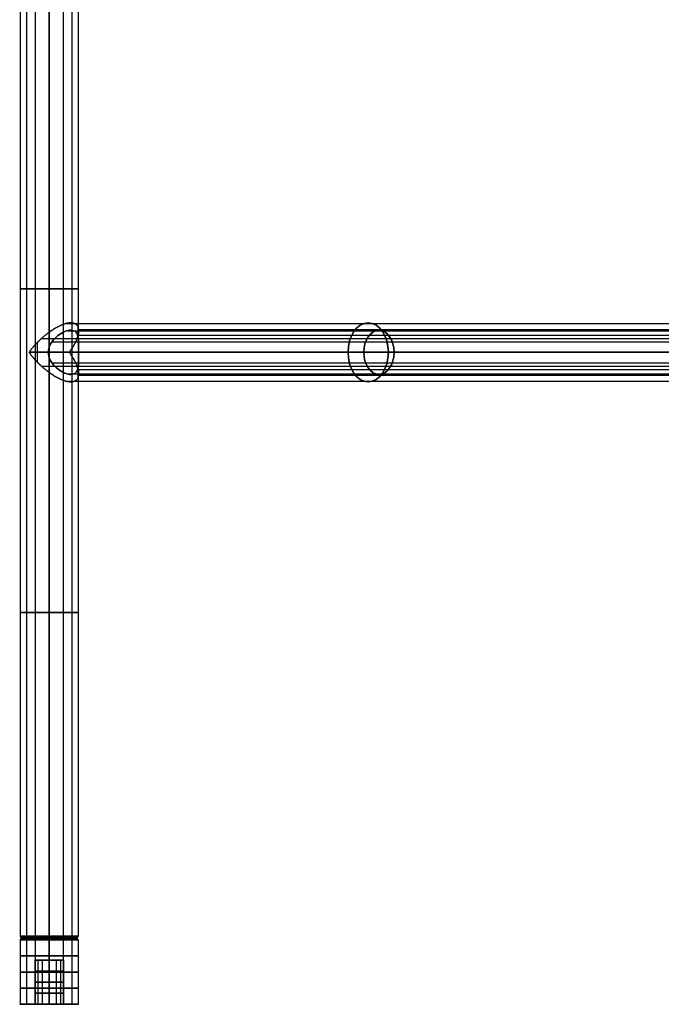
# Model space of a CAD drawing. Header units: millimetres. Extents: x -715 to 710, y 0 to 720.
# Tile 1 of 256: x -710 to -536, y 0 to 267. Entities that reach past the tile are written whole.
import ezdxf

# ---------------------------------------------------------------- set-up
doc = ezdxf.new("R2010")
doc.units = ezdxf.units.MM
doc.header["$MEASUREMENT"] = 0
for name, color, linetype in [('IGES LEVEL 1', 7, 'Continuous'), ('IGES LEVEL 12', 7, 'Continuous'), ('IGES LEVEL 15', 7, 'Continuous'), ('IGES LEVEL 4', 7, 'Continuous'), ('IGES LEVEL 6', 7, 'Continuous'), ('IGES LEVEL 8', 7, 'Continuous')]:
    doc.layers.add(name, color=color, linetype=linetype)

msp = doc.modelspace()

# ---------------------------------------------------------------- linework, layer by layer
at = {"layer": 'IGES LEVEL 1', "color": 255, "extrusion": (0, 1, 0)}
for centre, radius, start, end in [((702, -327, 194.25), 8, 270, 90), ((702, -327, 194.25), 8, 90, 270), ((702, -327, 106.38), 8, 270, 90), ((702, -327, 106.38), 8, 90, 270), ((702, -327, 18.5), 8, 270, 90), ((702, -327, 18.5), 8, 270, 90), ((702, -327, 18.37), 7.88, 270, 90), ((702, -327, 18.25), 7.75, 270, 90), ((702, -327, 18.12), 7.62, 270, 90), ((702, -327, 18), 7.5, 270, 90), ((702, -327, 18), 7.5, 270, 90), ((702, -327, 18.5), 8, 90, 270), ((702, -327, 18.5), 8, 90, 270), ((702, -327, 18.37), 7.88, 90, 270), ((702, -327, 18.25), 7.75, 90, 270), ((702, -327, 18.12), 7.62, 90, 270), ((702, -327, 18), 7.5, 90, 270), ((702, -327, 18), 7.5, 90, 270)]:
    msp.add_arc(centre, radius, start, end, dxfattribs=at)
at = {"layer": 'IGES LEVEL 1', "extrusion": (0, 1, 0)}
for centre, radius, start, end in [((702, -327, 18.5), 8, 270, 90), ((702, -327, 18), 7.5, 270, 90), ((702, -327, 18.5), 8, 90, 270), ((702, -327, 18), 7.5, 90, 270)]:
    msp.add_arc(centre, radius, start, end, dxfattribs=at)
at = {"layer": 'IGES LEVEL 1', "color": 255}
for points in [[(-709.85, 370, -325.44), (-709.85, 194.25, -325.44), (-709.85, 18.5, -325.44)], [(-708.18, 370, -332.08), (-708.18, 194.25, -332.08), (-708.18, 18.5, -332.08)], [(-705.77, 370, -319.94), (-705.77, 194.25, -319.94), (-705.77, 18.5, -319.94)], [(-702, 18.5, -319), (-702, 194.25, -319), (-702, 370, -319)], [(-702, 370, -335), (-702, 194.25, -335), (-702, 18.5, -335)], [(-702, 18.5, -335), (-702, 194.25, -335), (-702, 370, -335)], [(-702, 370, -319), (-702, 194.25, -319), (-702, 18.5, -319)], [(-698.23, 370, -319.94), (-698.23, 194.25, -319.94), (-698.23, 18.5, -319.94)], [(-695.82, 370, -332.08), (-695.82, 194.25, -332.08), (-695.82, 18.5, -332.08)], [(-694.15, 370, -325.44), (-694.15, 194.25, -325.44), (-694.15, 18.5, -325.44)], [(-709.36, 18, -328.46), (-709.6, 18.25, -328.51), (-709.85, 18.5, -328.56)], [(-709.5, 18, -327), (-702, 18, -327), (-694.5, 18, -327)], [(-707.8, 18, -322.24), (-707.99, 18.25, -322.08), (-708.18, 18.5, -321.92)], [(-705.54, 18, -333.61), (-705.65, 18.25, -333.83), (-705.77, 18.5, -334.06)], [(-702, 18.5, -335), (-702, 18.25, -334.75), (-702, 18, -334.5)], [(-702, 18, -319.5), (-702, 18.25, -319.25), (-702, 18.5, -319)], [(-702, 18.5, -319), (-702, 18.25, -319.25), (-702, 18, -319.5)], [(-702, 18, -334.5), (-702, 18.25, -334.75), (-702, 18.5, -335)], [(-702, 18, -334.5), (-702, 18, -327), (-702, 18, -319.5)], [(-698.46, 18, -333.61), (-698.35, 18.25, -333.83), (-698.23, 18.5, -334.06)], [(-696.2, 18, -322.24), (-696.01, 18.25, -322.08), (-695.82, 18.5, -321.92)], [(-694.64, 18, -328.46), (-694.4, 18.25, -328.51), (-694.15, 18.5, -328.56)]]:
    msp.add_open_spline(points, degree=2, dxfattribs=at)
at = {"layer": 'IGES LEVEL 1'}
for points in [[(-702, 18.5, -335), (-702, 194.25, -335), (-702, 370, -335)], [(-702, 370, -319), (-702, 194.25, -319), (-702, 18.5, -319)], [(-702, 18.5, -319), (-702, 18.25, -319.25), (-702, 18, -319.5)], [(-702, 18, -334.5), (-702, 18.25, -334.75), (-702, 18.5, -335)]]:
    msp.add_open_spline(points, degree=2, dxfattribs=at)
at = {"layer": 'IGES LEVEL 12', "extrusion": (0, 1, 0)}
for centre, radius, start, end in [((702, -327, 17.5), 8, 270, 90), ((702, -327, 18), 7.5, 270, 90), ((702, -327, 18), 7.5, 90, 270), ((702, -327, 17.5), 8, 90, 270), ((702, -327, 12), 4, 270, 90), ((702, -327, 12), 4, 90, 270), ((702, -327), 4, 90, 270), ((702, -327), 8, 90, 270), ((702, -327), 8, 270, 90), ((702, -327), 4, 270, 90)]:
    msp.add_arc(centre, radius, start, end, dxfattribs=at)
at = {"layer": 'IGES LEVEL 12', "color": 255, "extrusion": (0, 1, 0)}
for centre, radius, start, end in [((702, -327, 17.5), 8, 270, 90), ((702, -327, 17.5), 8, 270, 90), ((702, -327, 17.62), 7.88, 270, 90), ((702, -327, 17.75), 7.75, 270, 90), ((702, -327, 17.88), 7.62, 270, 90), ((702, -327, 18), 7.5, 270, 90), ((702, -327, 18), 7.5, 270, 90), ((702, -327, 18), 7.5, 90, 270), ((702, -327, 18), 7.5, 90, 270), ((702, -327, 17.88), 7.62, 90, 270), ((702, -327, 17.75), 7.75, 90, 270), ((702, -327, 17.62), 7.88, 90, 270), ((702, -327, 17.5), 8, 90, 270), ((702, -327, 17.5), 8, 90, 270), ((702, -327, 13.12), 8, 270, 90), ((702, -327, 12), 4, 270, 90), ((702, -327, 13.12), 8, 90, 270), ((702, -327, 12), 4, 90, 270), ((702, -327, 8.75), 8, 270, 90), ((702, -327, 9), 4, 270, 90), ((702, -327, 9), 4, 90, 270), ((702, -327, 8.75), 8, 90, 270), ((702, -327, 6), 4, 270, 90), ((702, -327, 6), 4, 90, 270), ((702, -327, 4.38), 8, 270, 90), ((702, -327, 3), 4, 270, 90), ((702, -327, 4.38), 8, 90, 270), ((702, -327, 3), 4, 90, 270), ((702, -327), 4, 90, 270), ((702, -327), 8, 90, 270), ((702, -327), 4, 90, 270), ((702, -327), 8, 90, 270), ((702, -327), 8, 270, 90), ((702, -327), 8, 270, 90), ((702, -327), 4, 270, 90), ((702, -327), 4, 270, 90)]:
    msp.add_arc(centre, radius, start, end, dxfattribs=at)
at = {"layer": 'IGES LEVEL 12', "color": 255}
for points in [[(-709.36, 18, -325.54), (-709.6, 17.75, -325.49), (-709.85, 17.5, -325.44)], [(-709.85, 17.5, -325.44), (-709.85, 8.75, -325.44), (-709.85, 0, -325.44)], [(-709.5, 18, -327), (-702, 18, -327), (-694.5, 18, -327)], [(-707.8, 18, -331.76), (-707.99, 17.75, -331.92), (-708.18, 17.5, -332.08)], [(-708.18, 17.5, -332.08), (-708.18, 8.75, -332.08), (-708.18, 0, -332.08)], [(-705.54, 18, -320.39), (-705.65, 17.75, -320.17), (-705.77, 17.5, -319.94)], [(-705.77, 17.5, -319.94), (-705.77, 8.75, -319.94), (-705.77, 0, -319.94)], [(-702, 17.5, -319), (-702, 17.75, -319.25), (-702, 18, -319.5)], [(-702, 18, -334.5), (-702, 17.75, -334.75), (-702, 17.5, -335)], [(-702, 18, -334.5), (-702, 18, -327), (-702, 18, -319.5)], [(-702, 17.5, -335), (-702, 17.75, -334.75), (-702, 18, -334.5)], [(-702, 18, -319.5), (-702, 17.75, -319.25), (-702, 17.5, -319)], [(-702, 0, -319), (-702, 8.75, -319), (-702, 17.5, -319)], [(-702, 17.5, -335), (-702, 8.75, -335), (-702, 0, -335)], [(-702, 0, -335), (-702, 8.75, -335), (-702, 17.5, -335)], [(-702, 17.5, -319), (-702, 8.75, -319), (-702, 0, -319)], [(-698.46, 18, -320.39), (-698.35, 17.75, -320.17), (-698.23, 17.5, -319.94)], [(-698.23, 17.5, -319.94), (-698.23, 8.75, -319.94), (-698.23, 0, -319.94)], [(-696.2, 18, -331.76), (-696.01, 17.75, -331.92), (-695.82, 17.5, -332.08)], [(-695.82, 17.5, -332.08), (-695.82, 8.75, -332.08), (-695.82, 0, -332.08)], [(-694.64, 18, -325.54), (-694.4, 17.75, -325.49), (-694.15, 17.5, -325.44)], [(-694.15, 17.5, -325.44), (-694.15, 8.75, -325.44), (-694.15, 0, -325.44)], [(-706, 12, -327), (-702, 12, -327), (-698, 12, -327)], [(-705.92, 12, -326.22), (-705.92, 6, -326.22), (-705.92, 0, -326.22)], [(-705.09, 12, -329.54), (-705.09, 6, -329.54), (-705.09, 0, -329.54)], [(-703.89, 12, -323.47), (-703.89, 6, -323.47), (-703.89, 0, -323.47)], [(-702, 12, -331), (-702, 12, -327), (-702, 12, -323)], [(-702, 12, -323), (-702, 6, -323), (-702, 0, -323)], [(-702, 0, -331), (-702, 6, -331), (-702, 12, -331)], [(-702, 12, -331), (-702, 6, -331), (-702, 0, -331)], [(-702, 0, -323), (-702, 6, -323), (-702, 12, -323)], [(-700.11, 12, -323.47), (-700.11, 6, -323.47), (-700.11, 0, -323.47)], [(-698.91, 12, -329.54), (-698.91, 6, -329.54), (-698.91, 0, -329.54)], [(-698.08, 12, -326.22), (-698.08, 6, -326.22), (-698.08, 0, -326.22)], [(-710, 0, -327), (-708, 0, -327), (-706, 0, -327)], [(-702, 0, -335), (-702, 0, -333), (-702, 0, -331)], [(-702, 0, -323), (-702, 0, -321), (-702, 0, -319)], [(-698, 0, -327), (-696, 0, -327), (-694, 0, -327)]]:
    msp.add_open_spline(points, degree=2, dxfattribs=at)
at = {"layer": 'IGES LEVEL 12'}
for points in [[(-702, 17.5, -335), (-702, 17.75, -334.75), (-702, 18, -334.5)], [(-702, 18, -319.5), (-702, 17.75, -319.25), (-702, 17.5, -319)], [(-702, 0, -335), (-702, 8.75, -335), (-702, 17.5, -335)], [(-702, 17.5, -319), (-702, 8.75, -319), (-702, 0, -319)], [(-702, 0, -323), (-702, 6, -323), (-702, 12, -323)], [(-702, 12, -331), (-702, 6, -331), (-702, 0, -331)]]:
    msp.add_open_spline(points, degree=2, dxfattribs=at)
at = {"layer": 'IGES LEVEL 12', "color": 255}
for points, knots in [([(-702, 12, -331), (-702.39, 12, -331), (-702.78, 12, -330.92), (-703.17, 12, -330.85), (-703.53, 12, -330.7), (-703.89, 12, -330.54), (-704.22, 12, -330.33), (-704.55, 12, -330.11), (-705.11, 12, -329.55), (-705.33, 12, -329.22), (-705.54, 12, -328.89), (-705.7, 12, -328.53), (-705.85, 12, -328.17), (-705.92, 12, -327.78), (-706, 12, -327.39), (-706, 12, -326.61), (-705.92, 12, -326.22), (-705.85, 12, -325.83), (-705.54, 12, -325.11), (-705.11, 12, -324.45), (-704.55, 12, -323.89), (-703.89, 12, -323.46), (-703.17, 12, -323.15), (-702.39, 12, -323), (-702, 12, -323)], [1, 1, 1, 1.0625, 1.0625, 1.125, 1.125, 1.1875, 1.1875, 1.25, 1.3125, 1.3125, 1.375, 1.375, 1.4375, 1.4375, 1.5, 1.5625, 1.5625, 1.625, 1.6875, 1.75, 1.8125, 1.875, 1.9375, 2, 2, 2]), ([(-702, 12, -323), (-701.61, 12, -323), (-700.83, 12, -323.15), (-700.11, 12, -323.46), (-699.45, 12, -323.89), (-698.89, 12, -324.45), (-698.46, 12, -325.11), (-698.15, 12, -325.83), (-698, 12, -326.61), (-698, 12, -327.39), (-698.15, 12, -328.17), (-698.46, 12, -328.89), (-698.89, 12, -329.55), (-699.45, 12, -330.11), (-700.11, 12, -330.54), (-700.83, 12, -330.85), (-701.22, 12, -330.92), (-701.61, 12, -331), (-702, 12, -331)], [0, 0, 0, 0.0625, 0.125, 0.1875, 0.25, 0.3125, 0.375, 0.4375, 0.5, 0.5625, 0.625, 0.6875, 0.75, 0.8125, 0.875, 0.9375, 0.9375, 1, 1, 1])]:
    msp.add_open_spline(points, degree=2, knots=knots, dxfattribs=at)
at = {"layer": 'IGES LEVEL 15', "extrusion": (0, 1, 0)}
for centre, radius, start, end in [((702, 327, 17.5), 8, 270, 90), ((702, 327, 18), 7.5, 270, 90), ((702, 327, 18), 7.5, 90, 270), ((702, 327, 17.5), 8, 90, 270), ((702, 327, 12), 4, 270, 90), ((702, 327, 12), 4, 90, 270), ((702, 327), 4, 90, 270), ((702, 327), 8, 90, 270), ((702, 327), 8, 270, 90), ((702, 327), 4, 270, 90)]:
    msp.add_arc(centre, radius, start, end, dxfattribs=at)
at = {"layer": 'IGES LEVEL 15', "color": 255, "extrusion": (0, 1, 0)}
for centre, radius, start, end in [((702, 327, 17.5), 8, 270, 90), ((702, 327, 17.5), 8, 270, 90), ((702, 327, 17.62), 7.88, 270, 90), ((702, 327, 17.75), 7.75, 270, 90), ((702, 327, 17.88), 7.62, 270, 90), ((702, 327, 18), 7.5, 270, 90), ((702, 327, 18), 7.5, 270, 90), ((702, 327, 18), 7.5, 90, 270), ((702, 327, 18), 7.5, 90, 270), ((702, 327, 17.88), 7.62, 90, 270), ((702, 327, 17.75), 7.75, 90, 270), ((702, 327, 17.62), 7.88, 90, 270), ((702, 327, 17.5), 8, 90, 270), ((702, 327, 17.5), 8, 90, 270), ((702, 327, 13.12), 8, 270, 90), ((702, 327, 12), 4, 270, 90), ((702, 327, 13.12), 8, 90, 270), ((702, 327, 12), 4, 90, 270), ((702, 327, 8.75), 8, 270, 90), ((702, 327, 9), 4, 270, 90), ((702, 327, 9), 4, 90, 270), ((702, 327, 8.75), 8, 90, 270), ((702, 327, 6), 4, 270, 90), ((702, 327, 6), 4, 90, 270), ((702, 327, 4.38), 8, 270, 90), ((702, 327, 3), 4, 270, 90), ((702, 327, 4.38), 8, 90, 270), ((702, 327, 3), 4, 90, 270), ((702, 327), 4, 90, 270), ((702, 327), 8, 90, 270), ((702, 327), 4, 90, 270), ((702, 327), 8, 90, 270), ((702, 327), 8, 270, 90), ((702, 327), 8, 270, 90), ((702, 327), 4, 270, 90), ((702, 327), 4, 270, 90)]:
    msp.add_arc(centre, radius, start, end, dxfattribs=at)
at = {"layer": 'IGES LEVEL 15', "color": 255}
for points in [[(-709.36, 18, 328.46), (-709.6, 17.75, 328.51), (-709.85, 17.5, 328.56)], [(-709.85, 17.5, 328.56), (-709.85, 8.75, 328.56), (-709.85, 0, 328.56)], [(-709.5, 18, 327), (-702, 18, 327), (-694.5, 18, 327)], [(-707.8, 18, 322.24), (-707.99, 17.75, 322.08), (-708.18, 17.5, 321.92)], [(-708.18, 17.5, 321.92), (-708.18, 8.75, 321.92), (-708.18, 0, 321.92)], [(-705.54, 18, 333.61), (-705.65, 17.75, 333.83), (-705.77, 17.5, 334.06)], [(-705.77, 17.5, 334.06), (-705.77, 8.75, 334.06), (-705.77, 0, 334.06)], [(-702, 17.5, 335), (-702, 17.75, 334.75), (-702, 18, 334.5)], [(-702, 18, 319.5), (-702, 17.75, 319.25), (-702, 17.5, 319)], [(-702, 18, 319.5), (-702, 18, 327), (-702, 18, 334.5)], [(-702, 17.5, 319), (-702, 17.75, 319.25), (-702, 18, 319.5)], [(-702, 18, 334.5), (-702, 17.75, 334.75), (-702, 17.5, 335)], [(-702, 0, 335), (-702, 8.75, 335), (-702, 17.5, 335)], [(-702, 17.5, 319), (-702, 8.75, 319), (-702, 0, 319)], [(-702, 0, 319), (-702, 8.75, 319), (-702, 17.5, 319)], [(-702, 17.5, 335), (-702, 8.75, 335), (-702, 0, 335)], [(-698.46, 18, 333.61), (-698.35, 17.75, 333.83), (-698.23, 17.5, 334.06)], [(-698.23, 17.5, 334.06), (-698.23, 8.75, 334.06), (-698.23, 0, 334.06)], [(-696.2, 18, 322.24), (-696.01, 17.75, 322.08), (-695.82, 17.5, 321.92)], [(-695.82, 17.5, 321.92), (-695.82, 8.75, 321.92), (-695.82, 0, 321.92)], [(-694.64, 18, 328.46), (-694.4, 17.75, 328.51), (-694.15, 17.5, 328.56)], [(-694.15, 17.5, 328.56), (-694.15, 8.75, 328.56), (-694.15, 0, 328.56)], [(-706, 12, 327), (-702, 12, 327), (-698, 12, 327)], [(-705.92, 12, 327.78), (-705.92, 6, 327.78), (-705.92, 0, 327.78)], [(-705.09, 12, 324.46), (-705.09, 6, 324.46), (-705.09, 0, 324.46)], [(-703.89, 12, 330.53), (-703.89, 6, 330.53), (-703.89, 0, 330.53)], [(-702, 12, 323), (-702, 12, 327), (-702, 12, 331)], [(-702, 12, 331), (-702, 6, 331), (-702, 0, 331)], [(-702, 0, 323), (-702, 6, 323), (-702, 12, 323)], [(-702, 12, 323), (-702, 6, 323), (-702, 0, 323)], [(-702, 0, 331), (-702, 6, 331), (-702, 12, 331)], [(-700.11, 12, 330.53), (-700.11, 6, 330.53), (-700.11, 0, 330.53)], [(-698.91, 12, 324.46), (-698.91, 6, 324.46), (-698.91, 0, 324.46)], [(-698.08, 12, 327.78), (-698.08, 6, 327.78), (-698.08, 0, 327.78)], [(-710, 0, 327), (-708, 0, 327), (-706, 0, 327)], [(-702, 0, 319), (-702, 0, 321), (-702, 0, 323)], [(-702, 0, 331), (-702, 0, 333), (-702, 0, 335)], [(-698, 0, 327), (-696, 0, 327), (-694, 0, 327)]]:
    msp.add_open_spline(points, degree=2, dxfattribs=at)
at = {"layer": 'IGES LEVEL 15'}
for points in [[(-702, 17.5, 319), (-702, 17.75, 319.25), (-702, 18, 319.5)], [(-702, 18, 334.5), (-702, 17.75, 334.75), (-702, 17.5, 335)], [(-702, 0, 319), (-702, 8.75, 319), (-702, 17.5, 319)], [(-702, 17.5, 335), (-702, 8.75, 335), (-702, 0, 335)], [(-702, 0, 331), (-702, 6, 331), (-702, 12, 331)], [(-702, 12, 323), (-702, 6, 323), (-702, 0, 323)]]:
    msp.add_open_spline(points, degree=2, dxfattribs=at)
at = {"layer": 'IGES LEVEL 15', "color": 255}
for points, knots in [([(-702, 12, 323), (-702.39, 12, 323), (-702.78, 12, 323.08), (-703.17, 12, 323.15), (-703.53, 12, 323.3), (-703.89, 12, 323.46), (-704.22, 12, 323.67), (-704.55, 12, 323.89), (-705.11, 12, 324.45), (-705.33, 12, 324.78), (-705.54, 12, 325.11), (-705.7, 12, 325.47), (-705.85, 12, 325.83), (-705.92, 12, 326.22), (-706, 12, 326.61), (-706, 12, 327.39), (-705.92, 12, 327.78), (-705.85, 12, 328.17), (-705.54, 12, 328.89), (-705.11, 12, 329.55), (-704.55, 12, 330.11), (-703.89, 12, 330.54), (-703.17, 12, 330.85), (-702.39, 12, 331), (-702, 12, 331)], [1, 1, 1, 1.0625, 1.0625, 1.125, 1.125, 1.1875, 1.1875, 1.25, 1.3125, 1.3125, 1.375, 1.375, 1.4375, 1.4375, 1.5, 1.5625, 1.5625, 1.625, 1.6875, 1.75, 1.8125, 1.875, 1.9375, 2, 2, 2]), ([(-702, 12, 331), (-701.61, 12, 331), (-700.83, 12, 330.85), (-700.11, 12, 330.54), (-699.45, 12, 330.11), (-698.89, 12, 329.55), (-698.46, 12, 328.89), (-698.15, 12, 328.17), (-698, 12, 327.39), (-698, 12, 326.61), (-698.15, 12, 325.83), (-698.46, 12, 325.11), (-698.89, 12, 324.45), (-699.45, 12, 323.89), (-700.11, 12, 323.46), (-700.83, 12, 323.15), (-701.22, 12, 323.08), (-701.61, 12, 323), (-702, 12, 323)], [0, 0, 0, 0.0625, 0.125, 0.1875, 0.25, 0.3125, 0.375, 0.4375, 0.5, 0.5625, 0.625, 0.6875, 0.75, 0.8125, 0.875, 0.9375, 0.9375, 1, 1, 1])]:
    msp.add_open_spline(points, degree=2, knots=knots, dxfattribs=at)
at = {"layer": 'IGES LEVEL 4', "color": 255, "extrusion": (0, 1, 0)}
for centre, radius, start, end in [((702, 327, 194.25), 8, 270, 90), ((702, 327, 194.25), 8, 90, 270), ((702, 327, 106.38), 8, 270, 90), ((702, 327, 106.38), 8, 90, 270), ((702, 327, 18.5), 8, 270, 90), ((702, 327, 18.5), 8, 270, 90), ((702, 327, 18.37), 7.88, 270, 90), ((702, 327, 18.25), 7.75, 270, 90), ((702, 327, 18.12), 7.62, 270, 90), ((702, 327, 18), 7.5, 270, 90), ((702, 327, 18), 7.5, 270, 90), ((702, 327, 18.5), 8, 90, 270), ((702, 327, 18.5), 8, 90, 270), ((702, 327, 18.37), 7.88, 90, 270), ((702, 327, 18.25), 7.75, 90, 270), ((702, 327, 18.12), 7.62, 90, 270), ((702, 327, 18), 7.5, 90, 270), ((702, 327, 18), 7.5, 90, 270)]:
    msp.add_arc(centre, radius, start, end, dxfattribs=at)
at = {"layer": 'IGES LEVEL 4', "extrusion": (0, 1, 0)}
for centre, radius, start, end in [((702, 327, 18.5), 8, 270, 90), ((702, 327, 18), 7.5, 270, 90), ((702, 327, 18.5), 8, 90, 270), ((702, 327, 18), 7.5, 90, 270)]:
    msp.add_arc(centre, radius, start, end, dxfattribs=at)
at = {"layer": 'IGES LEVEL 4', "color": 255}
for points in [[(-709.85, 370, 328.56), (-709.85, 194.25, 328.56), (-709.85, 18.5, 328.56)], [(-708.18, 370, 321.92), (-708.18, 194.25, 321.92), (-708.18, 18.5, 321.92)], [(-705.77, 370, 334.06), (-705.77, 194.25, 334.06), (-705.77, 18.5, 334.06)], [(-702, 18.5, 335), (-702, 194.25, 335), (-702, 370, 335)], [(-702, 370, 319), (-702, 194.25, 319), (-702, 18.5, 319)], [(-702, 18.5, 319), (-702, 194.25, 319), (-702, 370, 319)], [(-702, 370, 335), (-702, 194.25, 335), (-702, 18.5, 335)], [(-698.23, 370, 334.06), (-698.23, 194.25, 334.06), (-698.23, 18.5, 334.06)], [(-695.82, 370, 321.92), (-695.82, 194.25, 321.92), (-695.82, 18.5, 321.92)], [(-694.15, 370, 328.56), (-694.15, 194.25, 328.56), (-694.15, 18.5, 328.56)], [(-709.36, 18, 325.54), (-709.6, 18.25, 325.49), (-709.85, 18.5, 325.44)], [(-709.5, 18, 327), (-702, 18, 327), (-694.5, 18, 327)], [(-707.8, 18, 331.76), (-707.99, 18.25, 331.92), (-708.18, 18.5, 332.08)], [(-705.54, 18, 320.39), (-705.65, 18.25, 320.17), (-705.77, 18.5, 319.94)], [(-702, 18.5, 319), (-702, 18.25, 319.25), (-702, 18, 319.5)], [(-702, 18, 334.5), (-702, 18.25, 334.75), (-702, 18.5, 335)], [(-702, 18.5, 335), (-702, 18.25, 334.75), (-702, 18, 334.5)], [(-702, 18, 319.5), (-702, 18.25, 319.25), (-702, 18.5, 319)], [(-702, 18, 319.5), (-702, 18, 327), (-702, 18, 334.5)], [(-698.46, 18, 320.39), (-698.35, 18.25, 320.17), (-698.23, 18.5, 319.94)], [(-696.2, 18, 331.76), (-696.01, 18.25, 331.92), (-695.82, 18.5, 332.08)], [(-694.64, 18, 325.54), (-694.4, 18.25, 325.49), (-694.15, 18.5, 325.44)]]:
    msp.add_open_spline(points, degree=2, dxfattribs=at)
at = {"layer": 'IGES LEVEL 4'}
for points in [[(-702, 18.5, 319), (-702, 194.25, 319), (-702, 370, 319)], [(-702, 370, 335), (-702, 194.25, 335), (-702, 18.5, 335)], [(-702, 18.5, 335), (-702, 18.25, 334.75), (-702, 18, 334.5)], [(-702, 18, 319.5), (-702, 18.25, 319.25), (-702, 18.5, 319)]]:
    msp.add_open_spline(points, degree=2, dxfattribs=at)
at = {"layer": 'IGES LEVEL 6', "color": 255, "extrusion": (0.729573, 0, -0.683903)}
for centre, radius, start, end in [((177, -241.53, -617.13), 8, 270, 90), ((177, -241.53, -613.14), 6, 270, 90), ((177, -241.53, -617.13), 8, 90, 270), ((177, -241.53, -613.14), 6, 90, 270)]:
    msp.add_arc(centre, radius, start, end, dxfattribs=at)
at = {"layer": 'IGES LEVEL 6', "color": 255, "extrusion": (0, 1, 0)}
for start, end in [(271.7398, 313.1494), (133.1494, 174.559)]:
    msp.add_arc((702, 327, 177), 8, start, end, dxfattribs=at)
at = {"layer": 'IGES LEVEL 6'}
for points, weights in [([(-702, 182.47, 319), (-693.43, 188.73, 319), (-690.27, 185.57, 326.97), (-696.53, 177, 332.84)], [1, 0.578475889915, 0.578475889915, 1]), ([(-707.47, 177, 321.16), (-705.97, 179.06, 319.76), (-704.06, 180.97, 319), (-702, 182.47, 319)], [1, 0.953292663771, 0.953292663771, 1]), ([(-702, 171.53, 319), (-704.06, 173.03, 319), (-705.97, 174.94, 319.76), (-707.47, 177, 321.16)], [1, 0.953292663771, 0.953292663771, 1]), ([(-696.53, 177, 332.84), (-690.27, 168.43, 326.97), (-693.43, 165.27, 319), (-702, 171.53, 319)], [1, 0.578475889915, 0.578475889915, 1])]:
    msp.add_rational_spline(points, weights, degree=3, dxfattribs=at)
at = {"layer": 'IGES LEVEL 6', "color": 255}
for points, weights in [([(-702, 182.47, 319), (-693.43, 188.73, 319), (-690.27, 185.57, 326.97), (-696.53, 177, 332.84)], [1, 0.578475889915, 0.578475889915, 1]), ([(-702, 182.47, 319), (-693.43, 188.73, 319), (-690.27, 185.57, 326.97), (-696.53, 177, 332.84)], [1, 0.578475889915, 0.578475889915, 1]), ([(-707.47, 177, 321.16), (-705.97, 179.06, 319.76), (-704.06, 180.97, 319), (-702, 182.47, 319)], [1, 0.953292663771, 0.953292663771, 1]), ([(-707.47, 177, 321.16), (-705.97, 179.06, 319.76), (-704.06, 180.97, 319), (-702, 182.47, 319)], [1, 0.953292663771, 0.953292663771, 1]), ([(-702, 171.53, 319), (-704.06, 173.03, 319), (-705.97, 174.94, 319.76), (-707.47, 177, 321.16)], [1, 0.953292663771, 0.953292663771, 1]), ([(-702, 171.53, 319), (-704.06, 173.03, 319), (-705.97, 174.94, 319.76), (-707.47, 177, 321.16)], [1, 0.953292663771, 0.953292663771, 1]), ([(-696.53, 177, 332.84), (-690.27, 168.43, 326.97), (-693.43, 165.27, 319), (-702, 171.53, 319)], [1, 0.578475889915, 0.578475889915, 1]), ([(-696.53, 177, 332.84), (-690.27, 168.43, 326.97), (-693.43, 165.27, 319), (-702, 171.53, 319)], [1, 0.578475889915, 0.578475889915, 1])]:
    msp.add_rational_spline(points, weights, degree=3, dxfattribs=at)
for points in [[(-697.34, 184.85, 320.5), (-526.39, 184.85, 160.25), (-355.45, 184.85, 0)], [(-702, 182.47, 319), (-702, 180.43, 319), (-702, 178.39, 319)], [(-702, 178.39, 319), (-702, 180.43, 319), (-702, 182.47, 319)], [(-697.03, 182.88, 320.73), (-525.95, 182.88, 160.37), (-354.87, 182.88, 0)], [(-694.21, 183.92, 325.2), (-694.21, 182.69, 325.2), (-694.21, 181.46, 325.2)], [(-694.02, 183.18, 326.47), (-522.01, 183.18, 165.23), (-350, 183.18, 3.99)], [(-705.29, 179.59, 319.71), (-705.29, 177, 319.71), (-705.29, 174.41, 319.71)], [(-704.07, 180.77, 319.27), (-533.78, 180.77, 159.64), (-363.48, 180.77, 0)], [(-701.24, 179.83, 319.04), (-531.07, 179.83, 159.52), (-360.9, 179.83, 0)], [(-694.26, 181.64, 324.96), (-522.13, 181.64, 163.61), (-350, 181.64, 2.25)], [(-364.86, 177), (-536.17, 177, 160.58), (-707.47, 177, 321.16)], [(-707.47, 177, 321.16), (-536.17, 177, 160.58), (-364.86, 177)], [(-702.24, 177, 319), (-532.09, 177, 159.5), (-361.94, 177)], [(-361.94, 177), (-532.09, 177, 159.5), (-702.24, 177, 319)], [(-696.53, 177, 332.84), (-523.26, 177, 170.42), (-350, 177, 8)], [(-350, 177, 8), (-523.26, 177, 170.42), (-696.53, 177, 332.84)], [(-350, 177, 5.26), (-522.02, 177, 166.51), (-694.04, 177, 327.76)], [(-694.04, 177, 327.76), (-522.02, 177, 166.51), (-350, 177, 5.26)], [(-702, 175.61, 319), (-702, 173.57, 319), (-702, 171.53, 319)], [(-702, 171.53, 319), (-702, 173.57, 319), (-702, 175.61, 319)], [(-701.24, 174.17, 319.04), (-531.07, 174.17, 159.52), (-360.9, 174.17, 0)], [(-704.07, 173.23, 319.27), (-533.78, 173.23, 159.64), (-363.48, 173.23, 0)], [(-697.03, 171.12, 320.73), (-525.95, 171.12, 160.37), (-354.87, 171.12, 0)], [(-694.26, 172.36, 324.96), (-522.13, 172.36, 163.61), (-350, 172.36, 2.25)], [(-694.21, 172.54, 325.2), (-694.21, 171.31, 325.2), (-694.21, 170.08, 325.2)], [(-697.34, 169.15, 320.5), (-526.39, 169.15, 160.25), (-355.45, 169.15, 0)], [(-694.02, 170.82, 326.47), (-522.01, 170.82, 165.23), (-350, 170.82, 3.99)]]:
    msp.add_open_spline(points, degree=2, dxfattribs=at)
at = {"layer": 'IGES LEVEL 6'}
for points, knots in [([(-694.04, 177, 327.76), (-694.04, 178.55, 327.76), (-693.92, 179.94, 326.85), (-694.19, 181.5, 325.2), (-694.34, 181.95, 324.58), (-694.86, 182.63, 323.33), (-695.23, 182.86, 322.68), (-696.16, 183.05, 321.48), (-696.73, 182.99, 320.94), (-697.94, 182.6, 320.07), (-698.57, 182.27, 319.74), (-699.77, 181.44, 319.29), (-700.34, 180.93, 319.16), (-701.33, 179.77, 319.01), (-701.75, 179.12, 319), (-702, 178.39, 319)], [0, 0, 0, 0, 0.25, 0.25, 0.375, 0.375, 0.5, 0.5, 0.625, 0.625, 0.75, 0.75, 0.875, 0.875, 1, 1, 1, 1]), ([(-702.24, 177, 319), (-702.24, 177.24, 319), (-702.22, 177.47, 319), (-702.14, 177.94, 319), (-702.08, 178.17, 319), (-702, 178.39, 319)], [0, 0, 0, 0, 0.5, 0.5, 1, 1, 1, 1]), ([(-702, 175.61, 319), (-702.08, 175.83, 319), (-702.14, 176.06, 319), (-702.22, 176.52, 319), (-702.24, 176.76, 319), (-702.24, 177, 319)], [0, 0, 0, 0, 0.5, 0.5, 1, 1, 1, 1]), ([(-702, 175.61, 319), (-701.75, 174.88, 319), (-701.33, 174.23, 319.01), (-700.34, 173.07, 319.16), (-699.77, 172.56, 319.29), (-698.58, 171.73, 319.74), (-697.95, 171.41, 320.06), (-696.75, 171.01, 320.92), (-696.18, 170.95, 321.46), (-695.24, 171.13, 322.65), (-694.87, 171.36, 323.3), (-694.35, 172.05, 324.57), (-694.19, 172.49, 325.19), (-694.01, 173.54, 326.29), (-693.99, 174.14, 326.79), (-694.01, 175.47, 327.52), (-694.04, 176.23, 327.76), (-694.04, 177, 327.76)], [0, 0, 0, 0, 0.125, 0.125, 0.25, 0.25, 0.375, 0.375, 0.5, 0.5, 0.625, 0.625, 0.75, 0.75, 0.875, 0.875, 1, 1, 1, 1])]:
    msp.add_open_spline(points, degree=3, knots=knots, dxfattribs=at)
at = {"layer": 'IGES LEVEL 6', "color": 255}
for points, knots in [([(-702, 178.39, 319), (-701.75, 179.12, 319), (-701.33, 179.77, 319.01), (-700.34, 180.93, 319.16), (-699.77, 181.44, 319.29), (-698.57, 182.27, 319.74), (-697.94, 182.6, 320.07), (-696.73, 182.99, 320.94), (-696.16, 183.05, 321.48), (-695.23, 182.86, 322.68), (-694.86, 182.63, 323.33), (-694.34, 181.95, 324.58), (-694.19, 181.5, 325.2), (-693.92, 179.94, 326.85), (-694.04, 178.55, 327.76), (-694.04, 177, 327.76)], [5, 5, 5, 5, 5.125, 5.125, 5.25, 5.25, 5.375, 5.375, 5.5, 5.5, 5.625, 5.625, 5.75, 5.75, 6, 6, 6, 6]), ([(-694.04, 177, 327.76), (-694.04, 178.55, 327.76), (-693.92, 179.94, 326.85), (-694.19, 181.5, 325.2), (-694.34, 181.95, 324.58), (-694.86, 182.63, 323.33), (-695.23, 182.86, 322.68), (-696.16, 183.05, 321.48), (-696.73, 182.99, 320.94), (-697.94, 182.6, 320.07), (-698.57, 182.27, 319.74), (-699.77, 181.44, 319.29), (-700.34, 180.93, 319.16), (-701.33, 179.77, 319.01), (-701.75, 179.12, 319), (-702, 178.39, 319)], [3, 3, 3, 3, 3.25, 3.25, 3.375, 3.375, 3.5, 3.5, 3.625, 3.625, 3.75, 3.75, 3.875, 3.875, 4, 4, 4, 4]), ([(-702, 178.39, 319), (-702.08, 178.17, 319), (-702.14, 177.94, 319), (-702.22, 177.47, 319), (-702.24, 177.24, 319), (-702.24, 177, 319)], [0, 0, 0, 0, 0.5, 0.5, 1, 1, 1, 1]), ([(-702.24, 177, 319), (-702.24, 177.24, 319), (-702.22, 177.47, 319), (-702.14, 177.94, 319), (-702.08, 178.17, 319), (-702, 178.39, 319)], [4, 4, 4, 4, 4.5, 4.5, 5, 5, 5, 5]), ([(-702.24, 177, 319), (-702.24, 176.76, 319), (-702.22, 176.52, 319), (-702.14, 176.06, 319), (-702.08, 175.83, 319), (-702, 175.61, 319)], [1, 1, 1, 1, 1.5, 1.5, 2, 2, 2, 2]), ([(-702, 175.61, 319), (-702.08, 175.83, 319), (-702.14, 176.06, 319), (-702.22, 176.52, 319), (-702.24, 176.76, 319), (-702.24, 177, 319)], [4, 4, 4, 4, 4.5, 4.5, 5, 5, 5, 5]), ([(-694.04, 177, 327.76), (-694.04, 176.23, 327.76), (-694.01, 175.47, 327.52), (-693.99, 174.14, 326.79), (-694.01, 173.54, 326.29), (-694.19, 172.49, 325.19), (-694.35, 172.05, 324.57), (-694.87, 171.36, 323.3), (-695.24, 171.13, 322.65), (-696.18, 170.95, 321.46), (-696.75, 171.01, 320.92), (-697.95, 171.41, 320.06), (-698.58, 171.73, 319.74), (-699.77, 172.56, 319.29), (-700.34, 173.07, 319.16), (-701.33, 174.23, 319.01), (-701.75, 174.88, 319), (-702, 175.61, 319)], [3, 3, 3, 3, 3.125, 3.125, 3.25, 3.25, 3.375, 3.375, 3.5, 3.5, 3.625, 3.625, 3.75, 3.75, 3.875, 3.875, 4, 4, 4, 4]), ([(-702, 175.61, 319), (-701.75, 174.88, 319), (-701.33, 174.23, 319.01), (-700.34, 173.07, 319.16), (-699.77, 172.56, 319.29), (-698.58, 171.73, 319.74), (-697.95, 171.41, 320.06), (-696.75, 171.01, 320.92), (-696.18, 170.95, 321.46), (-695.24, 171.13, 322.65), (-694.87, 171.36, 323.3), (-694.35, 172.05, 324.57), (-694.19, 172.49, 325.19), (-694.01, 173.54, 326.29), (-693.99, 174.14, 326.79), (-694.01, 175.47, 327.52), (-694.04, 176.23, 327.76), (-694.04, 177, 327.76)], [2, 2, 2, 2, 2.125, 2.125, 2.25, 2.25, 2.375, 2.375, 2.5, 2.5, 2.625, 2.625, 2.75, 2.75, 2.875, 2.875, 3, 3, 3, 3])]:
    msp.add_open_spline(points, degree=3, knots=knots, dxfattribs=at)
at = {"layer": 'IGES LEVEL 6'}
for points in [[(-702, 178.39, 319), (-702, 180.43, 319), (-702, 182.47, 319)], [(-707.47, 177, 321.16), (-536.17, 177, 160.58), (-364.86, 177)], [(-361.94, 177), (-532.09, 177, 159.5), (-702.24, 177, 319)], [(-350, 177, 8), (-523.26, 177, 170.42), (-696.53, 177, 332.84)], [(-694.04, 177, 327.76), (-522.02, 177, 166.51), (-350, 177, 5.26)], [(-702, 171.53, 319), (-702, 173.57, 319), (-702, 175.61, 319)]]:
    msp.add_open_spline(points, degree=2, dxfattribs=at)
at = {"layer": 'IGES LEVEL 8', "color": 255, "extrusion": (0.729573, 0, 0.683903)}
for centre, radius, start, end in [((177, 241.53, -617.13), 8, 270, 90), ((177, 241.53, -613.14), 6, 270, 90), ((177, 241.53, -617.13), 8, 90, 270), ((177, 241.53, -613.14), 6, 90, 270)]:
    msp.add_arc(centre, radius, start, end, dxfattribs=at)
at = {"layer": 'IGES LEVEL 8', "color": 255, "extrusion": (0, 1, 0)}
for start, end in [(46.8506, 88.2602), (185.441, 226.8506)]:
    msp.add_arc((702, -327, 177), 8, start, end, dxfattribs=at)
at = {"layer": 'IGES LEVEL 8'}
for points, weights in [([(-696.53, 177, -332.84), (-690.27, 185.57, -326.97), (-693.43, 188.73, -319), (-702, 182.47, -319)], [1, 0.578475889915, 0.578475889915, 1]), ([(-702, 182.47, -319), (-704.06, 180.97, -319), (-705.97, 179.06, -319.76), (-707.47, 177, -321.16)], [1, 0.953292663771, 0.953292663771, 1]), ([(-707.47, 177, -321.16), (-705.97, 174.94, -319.76), (-704.06, 173.03, -319), (-702, 171.53, -319)], [1, 0.953292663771, 0.953292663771, 1]), ([(-702, 171.53, -319), (-693.43, 165.27, -319), (-690.27, 168.43, -326.97), (-696.53, 177, -332.84)], [1, 0.578475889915, 0.578475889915, 1])]:
    msp.add_rational_spline(points, weights, degree=3, dxfattribs=at)
at = {"layer": 'IGES LEVEL 8', "color": 255}
for points, weights in [([(-696.53, 177, -332.84), (-690.27, 185.57, -326.97), (-693.43, 188.73, -319), (-702, 182.47, -319)], [1, 0.578475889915, 0.578475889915, 1]), ([(-696.53, 177, -332.84), (-690.27, 185.57, -326.97), (-693.43, 188.73, -319), (-702, 182.47, -319)], [1, 0.578475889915, 0.578475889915, 1]), ([(-702, 182.47, -319), (-704.06, 180.97, -319), (-705.97, 179.06, -319.76), (-707.47, 177, -321.16)], [1, 0.953292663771, 0.953292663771, 1]), ([(-702, 182.47, -319), (-704.06, 180.97, -319), (-705.97, 179.06, -319.76), (-707.47, 177, -321.16)], [1, 0.953292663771, 0.953292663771, 1]), ([(-707.47, 177, -321.16), (-705.97, 174.94, -319.76), (-704.06, 173.03, -319), (-702, 171.53, -319)], [1, 0.953292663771, 0.953292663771, 1]), ([(-707.47, 177, -321.16), (-705.97, 174.94, -319.76), (-704.06, 173.03, -319), (-702, 171.53, -319)], [1, 0.953292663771, 0.953292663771, 1]), ([(-702, 171.53, -319), (-693.43, 165.27, -319), (-690.27, 168.43, -326.97), (-696.53, 177, -332.84)], [1, 0.578475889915, 0.578475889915, 1]), ([(-702, 171.53, -319), (-693.43, 165.27, -319), (-690.27, 168.43, -326.97), (-696.53, 177, -332.84)], [1, 0.578475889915, 0.578475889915, 1])]:
    msp.add_rational_spline(points, weights, degree=3, dxfattribs=at)
for points in [[(-697.34, 184.85, -320.5), (-526.39, 184.85, -160.25), (-355.45, 184.85, 0)], [(-702, 182.47, -319), (-702, 180.43, -319), (-702, 178.39, -319)], [(-702, 178.39, -319), (-702, 180.43, -319), (-702, 182.47, -319)], [(-697.03, 182.88, -320.73), (-525.95, 182.88, -160.37), (-354.87, 182.88, 0)], [(-694.21, 183.92, -325.2), (-694.21, 182.69, -325.2), (-694.21, 181.46, -325.2)], [(-694.02, 183.18, -326.47), (-522.01, 183.18, -165.23), (-350, 183.18, -3.99)], [(-705.29, 179.59, -319.71), (-705.29, 177, -319.71), (-705.29, 174.41, -319.71)], [(-704.07, 180.77, -319.27), (-533.78, 180.77, -159.64), (-363.48, 180.77, 0)], [(-701.24, 179.83, -319.04), (-531.07, 179.83, -159.52), (-360.9, 179.83, 0)], [(-694.26, 181.64, -324.96), (-522.13, 181.64, -163.61), (-350, 181.64, -2.25)], [(-364.86, 177), (-536.17, 177, -160.58), (-707.47, 177, -321.16)], [(-707.47, 177, -321.16), (-536.17, 177, -160.58), (-364.86, 177)], [(-702.24, 177, -319), (-532.09, 177, -159.5), (-361.94, 177)], [(-361.94, 177), (-532.09, 177, -159.5), (-702.24, 177, -319)], [(-696.53, 177, -332.84), (-523.26, 177, -170.42), (-350, 177, -8)], [(-350, 177, -8), (-523.26, 177, -170.42), (-696.53, 177, -332.84)], [(-350, 177, -5.26), (-522.02, 177, -166.51), (-694.04, 177, -327.76)], [(-694.04, 177, -327.76), (-522.02, 177, -166.51), (-350, 177, -5.26)], [(-702, 175.61, -319), (-702, 173.57, -319), (-702, 171.53, -319)], [(-702, 171.53, -319), (-702, 173.57, -319), (-702, 175.61, -319)], [(-701.24, 174.17, -319.04), (-531.07, 174.17, -159.52), (-360.9, 174.17, 0)], [(-704.07, 173.23, -319.27), (-533.78, 173.23, -159.64), (-363.48, 173.23, 0)], [(-697.03, 171.12, -320.73), (-525.95, 171.12, -160.37), (-354.87, 171.12, 0)], [(-694.26, 172.36, -324.96), (-522.13, 172.36, -163.61), (-350, 172.36, -2.25)], [(-694.21, 172.54, -325.2), (-694.21, 171.31, -325.2), (-694.21, 170.08, -325.2)], [(-697.34, 169.15, -320.5), (-526.39, 169.15, -160.25), (-355.45, 169.15, 0)], [(-694.02, 170.82, -326.47), (-522.01, 170.82, -165.23), (-350, 170.82, -3.99)]]:
    msp.add_open_spline(points, degree=2, dxfattribs=at)
at = {"layer": 'IGES LEVEL 8'}
for points, knots in [([(-694.04, 177, -327.76), (-694.04, 178.55, -327.76), (-693.92, 179.94, -326.85), (-694.19, 181.5, -325.2), (-694.34, 181.95, -324.58), (-694.86, 182.63, -323.33), (-695.23, 182.86, -322.68), (-696.16, 183.05, -321.48), (-696.73, 182.99, -320.94), (-697.94, 182.6, -320.07), (-698.57, 182.27, -319.74), (-699.77, 181.44, -319.29), (-700.34, 180.93, -319.16), (-701.33, 179.77, -319.01), (-701.75, 179.12, -319), (-702, 178.39, -319)], [0, 0, 0, 0, 0.25, 0.25, 0.375, 0.375, 0.5, 0.5, 0.625, 0.625, 0.75, 0.75, 0.875, 0.875, 1, 1, 1, 1]), ([(-702.24, 177, -319), (-702.24, 177.24, -319), (-702.22, 177.47, -319), (-702.14, 177.94, -319), (-702.08, 178.17, -319), (-702, 178.39, -319)], [0, 0, 0, 0, 0.5, 0.5, 1, 1, 1, 1]), ([(-702, 175.61, -319), (-702.08, 175.83, -319), (-702.14, 176.06, -319), (-702.22, 176.52, -319), (-702.24, 176.76, -319), (-702.24, 177, -319)], [0, 0, 0, 0, 0.5, 0.5, 1, 1, 1, 1]), ([(-702, 175.61, -319), (-701.75, 174.88, -319), (-701.33, 174.23, -319.01), (-700.34, 173.07, -319.16), (-699.77, 172.56, -319.29), (-698.58, 171.73, -319.74), (-697.95, 171.41, -320.06), (-696.75, 171.01, -320.92), (-696.18, 170.95, -321.46), (-695.24, 171.13, -322.65), (-694.87, 171.36, -323.3), (-694.35, 172.05, -324.57), (-694.19, 172.49, -325.19), (-694.01, 173.54, -326.29), (-693.99, 174.14, -326.79), (-694.01, 175.47, -327.52), (-694.04, 176.23, -327.76), (-694.04, 177, -327.76)], [0, 0, 0, 0, 0.125, 0.125, 0.25, 0.25, 0.375, 0.375, 0.5, 0.5, 0.625, 0.625, 0.75, 0.75, 0.875, 0.875, 1, 1, 1, 1])]:
    msp.add_open_spline(points, degree=3, knots=knots, dxfattribs=at)
at = {"layer": 'IGES LEVEL 8', "color": 255}
for points, knots in [([(-702, 178.39, -319), (-701.75, 179.12, -319), (-701.33, 179.77, -319.01), (-700.34, 180.93, -319.16), (-699.77, 181.44, -319.29), (-698.57, 182.27, -319.74), (-697.94, 182.6, -320.07), (-696.73, 182.99, -320.94), (-696.16, 183.05, -321.48), (-695.23, 182.86, -322.68), (-694.86, 182.63, -323.33), (-694.34, 181.95, -324.58), (-694.19, 181.5, -325.2), (-693.92, 179.94, -326.85), (-694.04, 178.55, -327.76), (-694.04, 177, -327.76)], [0, 0, 0, 0, 0.125, 0.125, 0.25, 0.25, 0.375, 0.375, 0.5, 0.5, 0.625, 0.625, 0.75, 0.75, 1, 1, 1, 1]), ([(-694.04, 177, -327.76), (-694.04, 178.55, -327.76), (-693.92, 179.94, -326.85), (-694.19, 181.5, -325.2), (-694.34, 181.95, -324.58), (-694.86, 182.63, -323.33), (-695.23, 182.86, -322.68), (-696.16, 183.05, -321.48), (-696.73, 182.99, -320.94), (-697.94, 182.6, -320.07), (-698.57, 182.27, -319.74), (-699.77, 181.44, -319.29), (-700.34, 180.93, -319.16), (-701.33, 179.77, -319.01), (-701.75, 179.12, -319), (-702, 178.39, -319)], [3, 3, 3, 3, 3.25, 3.25, 3.375, 3.375, 3.5, 3.5, 3.625, 3.625, 3.75, 3.75, 3.875, 3.875, 4, 4, 4, 4]), ([(-702, 178.39, -319), (-702.08, 178.17, -319), (-702.14, 177.94, -319), (-702.22, 177.47, -319), (-702.24, 177.24, -319), (-702.24, 177, -319)], [4, 4, 4, 4, 4.5, 4.5, 5, 5, 5, 5]), ([(-702.24, 177, -319), (-702.24, 177.24, -319), (-702.22, 177.47, -319), (-702.14, 177.94, -319), (-702.08, 178.17, -319), (-702, 178.39, -319)], [3, 3, 3, 3, 3.5, 3.5, 4, 4, 4, 4]), ([(-702.24, 177, -319), (-702.24, 176.76, -319), (-702.22, 176.52, -319), (-702.14, 176.06, -319), (-702.08, 175.83, -319), (-702, 175.61, -319)], [5, 5, 5, 5, 5.5, 5.5, 6, 6, 6, 6]), ([(-702, 175.61, -319), (-702.08, 175.83, -319), (-702.14, 176.06, -319), (-702.22, 176.52, -319), (-702.24, 176.76, -319), (-702.24, 177, -319)], [2, 2, 2, 2, 2.5, 2.5, 3, 3, 3, 3]), ([(-694.04, 177, -327.76), (-694.04, 176.23, -327.76), (-694.01, 175.47, -327.52), (-693.99, 174.14, -326.79), (-694.01, 173.54, -326.29), (-694.19, 172.49, -325.19), (-694.35, 172.05, -324.57), (-694.87, 171.36, -323.3), (-695.24, 171.13, -322.65), (-696.18, 170.95, -321.46), (-696.75, 171.01, -320.92), (-697.95, 171.41, -320.06), (-698.58, 171.73, -319.74), (-699.77, 172.56, -319.29), (-700.34, 173.07, -319.16), (-701.33, 174.23, -319.01), (-701.75, 174.88, -319), (-702, 175.61, -319)], [1, 1, 1, 1, 1.125, 1.125, 1.25, 1.25, 1.375, 1.375, 1.5, 1.5, 1.625, 1.625, 1.75, 1.75, 1.875, 1.875, 2, 2, 2, 2]), ([(-702, 175.61, -319), (-701.75, 174.88, -319), (-701.33, 174.23, -319.01), (-700.34, 173.07, -319.16), (-699.77, 172.56, -319.29), (-698.58, 171.73, -319.74), (-697.95, 171.41, -320.06), (-696.75, 171.01, -320.92), (-696.18, 170.95, -321.46), (-695.24, 171.13, -322.65), (-694.87, 171.36, -323.3), (-694.35, 172.05, -324.57), (-694.19, 172.49, -325.19), (-694.01, 173.54, -326.29), (-693.99, 174.14, -326.79), (-694.01, 175.47, -327.52), (-694.04, 176.23, -327.76), (-694.04, 177, -327.76)], [0, 0, 0, 0, 0.125, 0.125, 0.25, 0.25, 0.375, 0.375, 0.5, 0.5, 0.625, 0.625, 0.75, 0.75, 0.875, 0.875, 1, 1, 1, 1])]:
    msp.add_open_spline(points, degree=3, knots=knots, dxfattribs=at)
at = {"layer": 'IGES LEVEL 8'}
for points in [[(-702, 178.39, -319), (-702, 180.43, -319), (-702, 182.47, -319)], [(-707.47, 177, -321.16), (-536.17, 177, -160.58), (-364.86, 177)], [(-361.94, 177), (-532.09, 177, -159.5), (-702.24, 177, -319)], [(-350, 177, -8), (-523.26, 177, -170.42), (-696.53, 177, -332.84)], [(-694.04, 177, -327.76), (-522.02, 177, -166.51), (-350, 177, -5.26)], [(-702, 171.53, -319), (-702, 173.57, -319), (-702, 175.61, -319)]]:
    msp.add_open_spline(points, degree=2, dxfattribs=at)

doc.saveas('drawing.dxf')
